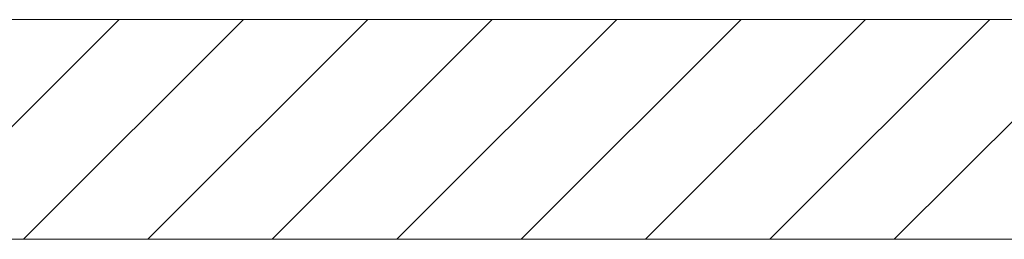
# Model space of a CAD drawing. Extents: x -620 to 3480, y 62 to 1112.
# Tile 252 of 256: x 248.43 to 259.62, y 879.13 to 881.63. Entities that reach past the tile are written whole.
import ezdxf
from ezdxf.lldxf.tags import DXFTag

# ---------------------------------------------------------------- set-up
doc = ezdxf.new("R2010")
doc.units = 0
doc.layers.get('0').update_dxf_attribs({"lineweight": 13})
doc.layers.add('E_Detail_Linie_Text_Bem', color=7, linetype='Continuous', lineweight=13)
doc.layers.add('E_Detail_Wandschraffur', color=7, linetype='Continuous', lineweight=5, true_color=0xc0c0c0)
tags = doc.linetypes.add('fein_strichliert', pattern=[4, 1, -2, 1]).pattern_tags.tags
tags[8:9] = [DXFTag(74, 4), DXFTag(75, 0), DXFTag(340, '0'), DXFTag(46, 0.0), DXFTag(50, 0.0), DXFTag(44, 0.0), DXFTag(45, 0.0)]
tags[6:7] = [DXFTag(74, 4), DXFTag(75, 0), DXFTag(340, '0'), DXFTag(46, 0.0), DXFTag(50, 0.0), DXFTag(44, 0.0), DXFTag(45, 0.0)]
tags[4:5] = [DXFTag(74, 4), DXFTag(75, 0), DXFTag(340, '0'), DXFTag(46, 0.0), DXFTag(50, 0.0), DXFTag(44, 0.0), DXFTag(45, 0.0)]

# ---------------------------------------------------------------- blocks, each defined once
blk = doc.blocks.new('Referenz-A06GA2TU8I')
at = {"layer": 'E_Detail_Linie_Text_Bem', "linetype": 'Continuous', "ltscale": 0.13}
for p, q in [((269.714, 881.631), (218.387, 881.631)), ((218.387, 879.131), (267.214, 879.131)), ((228.779, 879.131), (269.714, 879.131))]:
    blk.add_line(p, q, dxfattribs=at)
at = {"layer": 'E_Detail_Wandschraffur', "linetype": 'ByBlock', "ltscale": 0.13}
for p, q in [((247.057, 879.131), (249.557, 881.631)), ((249.885, 879.131), (252.385, 881.631)), ((252.714, 879.131), (255.214, 881.631)), ((255.542, 879.131), (258.042, 881.631)), ((258.37, 879.131), (260.87, 881.631))]:
    blk.add_line(p, q, dxfattribs=at)
at = {"layer": 'E_Detail_Wandschraffur', "linetype": 'fein_strichliert', "ltscale": 0.13}
for p, q in [((248.471, 879.131), (250.971, 881.631)), ((251.299, 879.131), (253.799, 881.631)), ((254.128, 879.131), (256.628, 881.631)), ((256.956, 879.131), (259.456, 881.631))]:
    blk.add_line(p, q, dxfattribs=at)

msp = doc.modelspace()

# ---------------------------------------------------------------- block references
at = {"color": 8, "lineweight": 25, "ltscale": 0.25, "true_color": 0x808080}
msp.add_blockref('Referenz-A06GA2TU8I', (0, 0), dxfattribs=at)

doc.saveas('drawing.dxf')
